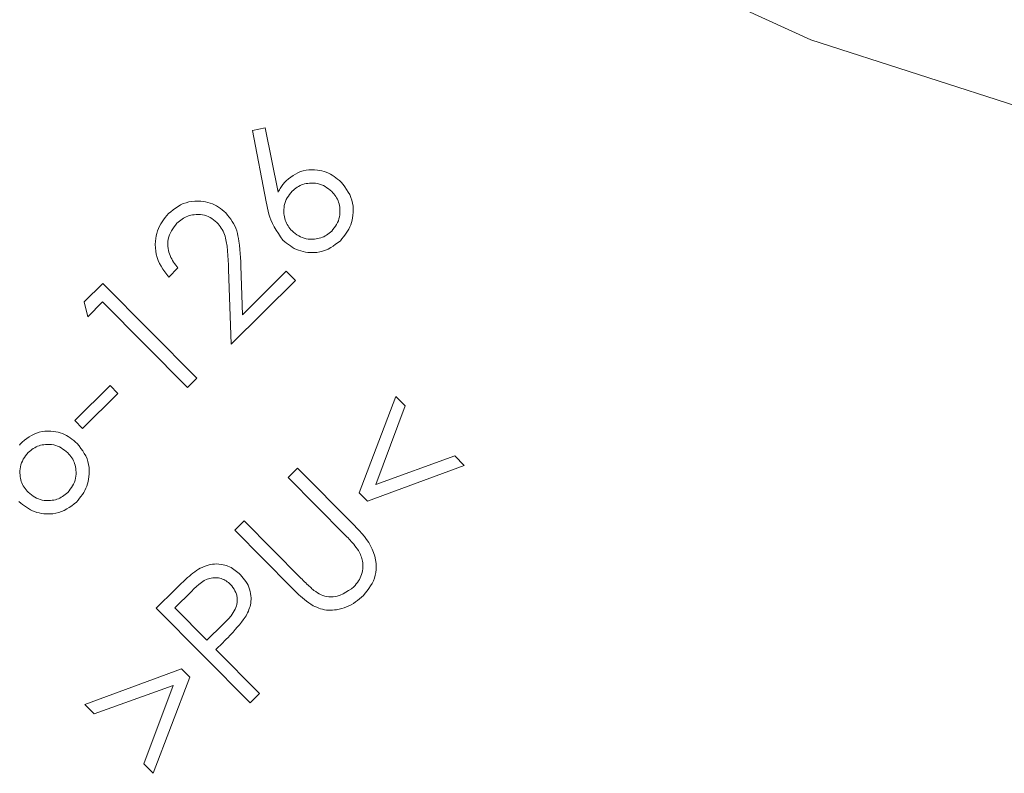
# Model space of a CAD drawing. Extents: x -123 to 597, y -160 to 584.
# Tile 199 of 207: x 25.429 to 26.31, y 232.419 to 233.094. Entities that reach past the tile are written whole.
import ezdxf

# ---------------------------------------------------------------- set-up
doc = ezdxf.new("R2010")
doc.units = 0
doc.layers.get('0').update_dxf_attribs({"lineweight": 35})
doc.layers.add('X_Geometrie', color=3, linetype='Continuous', lineweight=50, true_color=0x00ff00)

# ---------------------------------------------------------------- blocks, each defined once
blk = doc.blocks.new('Blockreferenz-A07ALSPS1N', base_point=(12.1994, 228.74756))
at = {"color": 7, "lineweight": 18}
for p, q in [((25.9141, 233.17851), (26.13635, 233.07554)), ((26.13635, 233.07554), (26.36954, 233.00057)), ((25.63699, 232.99456), (25.64847, 232.99693)), ((25.64935, 232.93069), (25.63699, 232.99456)), ((25.64847, 232.99693), (25.65999, 232.93954)), ((25.6712, 232.95278), (25.6733, 232.95424)), ((25.6733, 232.95424), (25.67546, 232.95558)), ((25.67546, 232.95558), (25.67768, 232.95676)), ((25.67768, 232.95676), (25.67998, 232.95774)), ((25.67998, 232.95774), (25.68239, 232.95849)), ((25.68239, 232.95849), (25.68487, 232.95901)), ((25.68487, 232.95901), (25.68741, 232.95932)), ((25.68741, 232.95932), (25.68999, 232.95943)), ((25.68999, 232.95943), (25.69258, 232.95935)), ((25.69258, 232.95935), (25.69516, 232.9591)), ((25.69516, 232.9591), (25.69717, 232.95878)), ((25.69717, 232.95878), (25.69915, 232.95836)), ((25.69915, 232.95836), (25.7011, 232.95784)), ((25.7011, 232.95784), (25.703, 232.9572)), ((25.703, 232.9572), (25.70485, 232.95644)), ((25.70485, 232.95644), (25.70663, 232.95556)), ((25.70663, 232.95556), (25.70835, 232.95456)), ((25.70835, 232.95456), (25.71, 232.95345)), ((25.71, 232.95345), (25.71161, 232.95226)), ((25.66228, 232.94358), (25.6629, 232.94455)), ((25.6629, 232.94455), (25.66356, 232.9455)), ((25.66356, 232.9455), (25.66411, 232.94622)), ((25.66411, 232.94622), (25.66468, 232.94693)), ((25.66468, 232.94693), (25.66526, 232.94762)), ((25.66526, 232.94762), (25.66586, 232.94831)), ((25.66586, 232.94831), (25.66647, 232.94899)), ((25.66647, 232.94899), (25.66708, 232.94966)), ((25.66708, 232.94966), (25.66913, 232.95124)), ((25.66913, 232.95124), (25.6712, 232.95278)), ((25.67825, 232.94457), (25.67704, 232.94381)), ((25.67951, 232.94525), (25.67825, 232.94457)), ((25.68081, 232.94584), (25.67951, 232.94525)), ((25.68216, 232.94633), (25.68081, 232.94584)), ((25.68355, 232.94673), (25.68216, 232.94633)), ((25.68497, 232.94705), (25.68355, 232.94673)), ((25.68641, 232.94728), (25.68497, 232.94705)), ((25.68787, 232.94745), (25.68641, 232.94728)), ((25.68973, 232.94754), (25.68787, 232.94745)), ((25.6916, 232.94752), (25.68973, 232.94754)), ((25.69345, 232.94737), (25.6916, 232.94752)), ((25.69527, 232.94708), (25.69345, 232.94737)), ((25.69704, 232.94664), (25.69527, 232.94708)), ((25.69876, 232.94604), (25.69704, 232.94664)), ((25.7004, 232.94529), (25.69876, 232.94604)), ((25.70199, 232.9444), (25.7004, 232.94529)), ((25.70352, 232.9434), (25.70199, 232.9444)), ((25.71161, 232.95226), (25.71318, 232.951)), ((25.71318, 232.951), (25.71473, 232.9497)), ((25.71473, 232.9497), (25.71627, 232.94838)), ((25.71627, 232.94838), (25.71797, 232.94622)), ((25.71797, 232.94622), (25.71964, 232.94403)), ((25.65999, 232.93954), (25.66055, 232.94056)), ((25.66055, 232.94056), (25.66111, 232.94158)), ((25.66111, 232.94158), (25.66168, 232.94259)), ((25.66168, 232.94259), (25.66228, 232.94358)), ((25.66909, 232.93582), (25.6681, 232.93428)), ((25.67016, 232.93732), (25.66909, 232.93582)), ((25.67129, 232.9388), (25.67016, 232.93732)), ((25.67245, 232.94026), (25.67129, 232.9388)), ((25.67357, 232.94119), (25.67245, 232.94026)), ((25.67471, 232.9421), (25.67357, 232.94119)), ((25.67586, 232.94298), (25.67471, 232.9421)), ((25.67704, 232.94381), (25.67586, 232.94298)), ((25.70501, 232.94233), (25.70352, 232.9434)), ((25.70648, 232.94119), (25.70501, 232.94233)), ((25.70794, 232.94003), (25.70648, 232.94119)), ((25.70887, 232.93891), (25.70794, 232.94003)), ((25.70979, 232.93778), (25.70887, 232.93891)), ((25.71067, 232.93663), (25.70979, 232.93778)), ((25.7115, 232.93545), (25.71067, 232.93663)), ((25.71964, 232.94403), (25.72122, 232.94181)), ((25.72122, 232.94181), (25.72268, 232.93954)), ((25.72268, 232.93954), (25.72398, 232.93718)), ((25.72398, 232.93718), (25.72507, 232.93474)), ((25.57043, 232.92666), (25.57271, 232.92798)), ((25.57271, 232.92798), (25.57509, 232.92911)), ((25.57509, 232.92911), (25.57756, 232.93)), ((25.57756, 232.93), (25.58013, 232.93067)), ((25.58013, 232.93067), (25.58276, 232.93112)), ((25.58276, 232.93112), (25.58544, 232.93137)), ((25.58544, 232.93137), (25.58814, 232.93142)), ((25.58814, 232.93142), (25.59084, 232.93129)), ((25.59084, 232.93129), (25.59296, 232.93105)), ((25.59296, 232.93105), (25.59505, 232.93071)), ((25.59505, 232.93071), (25.5971, 232.93024)), ((25.5971, 232.93024), (25.59912, 232.92965)), ((25.59912, 232.92965), (25.60107, 232.92892)), ((25.60107, 232.92892), (25.60296, 232.92806)), ((25.60296, 232.92806), (25.60478, 232.92706)), ((25.60478, 232.92706), (25.60653, 232.92595)), ((25.64988, 232.92794), (25.64935, 232.93069)), ((25.65044, 232.92519), (25.64988, 232.92794)), ((25.66546, 232.92755), (25.66518, 232.92573)), ((25.66589, 232.92933), (25.66546, 232.92755)), ((25.66647, 232.93105), (25.66589, 232.92933)), ((25.66721, 232.9327), (25.66647, 232.93105)), ((25.6681, 232.93428), (25.66721, 232.9327)), ((25.71226, 232.93424), (25.7115, 232.93545)), ((25.71294, 232.93299), (25.71226, 232.93424)), ((25.71353, 232.93169), (25.71294, 232.93299)), ((25.71402, 232.93034), (25.71353, 232.93169)), ((25.71443, 232.92896), (25.71402, 232.93034)), ((25.71474, 232.92754), (25.71443, 232.92896)), ((25.71498, 232.9261), (25.71474, 232.92754)), ((25.72507, 232.93474), (25.72592, 232.93219)), ((25.72592, 232.93219), (25.72654, 232.92955)), ((25.72654, 232.92955), (25.72693, 232.92685)), ((25.72693, 232.92685), (25.7271, 232.92412)), ((25.55889, 232.91661), (25.56037, 232.91841)), ((25.56037, 232.91841), (25.56188, 232.92019)), ((25.56188, 232.92019), (25.56397, 232.92191)), ((25.56397, 232.92191), (25.56608, 232.92358)), ((25.56608, 232.92358), (25.56823, 232.92518)), ((25.56823, 232.92518), (25.57043, 232.92666)), ((25.58048, 232.91839), (25.57909, 232.91794)), ((25.58189, 232.91876), (25.58048, 232.91839)), ((25.58333, 232.91905), (25.58189, 232.91876)), ((25.58479, 232.91926), (25.58333, 232.91905)), ((25.58666, 232.91944), (25.58479, 232.91926)), ((25.58854, 232.91949), (25.58666, 232.91944)), ((25.5904, 232.91941), (25.58854, 232.91949)), ((25.59224, 232.91918), (25.5904, 232.91941)), ((25.59404, 232.9188), (25.59224, 232.91918)), ((25.59578, 232.91826), (25.59404, 232.9188)), ((25.59745, 232.91755), (25.59578, 232.91826)), ((25.60653, 232.92595), (25.60824, 232.92474)), ((25.60824, 232.92474), (25.6099, 232.92346)), ((25.6099, 232.92346), (25.61154, 232.92213)), ((25.61154, 232.92213), (25.61317, 232.92077)), ((25.61317, 232.92077), (25.61467, 232.91892)), ((25.61467, 232.91892), (25.61614, 232.91706)), ((25.65105, 232.92247), (25.65044, 232.92519)), ((25.65174, 232.91978), (25.65105, 232.92247)), ((25.65254, 232.91713), (25.65174, 232.91978)), ((25.66504, 232.92388), (25.66502, 232.92201)), ((25.66502, 232.92201), (25.66513, 232.92014)), ((25.66518, 232.92573), (25.66504, 232.92388)), ((25.66513, 232.92014), (25.6653, 232.91868)), ((25.6653, 232.91868), (25.66554, 232.91724)), ((25.71481, 232.91726), (25.7151, 232.91907)), ((25.71515, 232.92465), (25.71498, 232.9261)), ((25.7151, 232.91907), (25.71524, 232.92092)), ((25.71526, 232.92278), (25.71515, 232.92465)), ((25.71524, 232.92092), (25.71526, 232.92278)), ((25.72684, 232.91862), (25.72653, 232.91647)), ((25.72707, 232.92136), (25.72684, 232.91862)), ((25.7271, 232.92412), (25.72707, 232.92136)), ((25.55375, 232.90899), (25.55486, 232.91099)), ((25.55486, 232.91099), (25.55611, 232.91292)), ((25.55611, 232.91292), (25.55746, 232.91479)), ((25.55746, 232.91479), (25.55889, 232.91661)), ((25.56812, 232.91), (25.56683, 232.90834)), ((25.56944, 232.91164), (25.56812, 232.91)), ((25.57055, 232.91259), (25.56944, 232.91164)), ((25.57168, 232.91352), (25.57055, 232.91259)), ((25.57283, 232.91442), (25.57168, 232.91352)), ((25.574, 232.91528), (25.57283, 232.91442)), ((25.57521, 232.91607), (25.574, 232.91528)), ((25.57645, 232.91678), (25.57521, 232.91607)), ((25.57775, 232.91741), (25.57645, 232.91678)), ((25.57909, 232.91794), (25.57775, 232.91741)), ((25.59906, 232.9167), (25.59745, 232.91755)), ((25.60062, 232.91572), (25.59906, 232.9167)), ((25.60214, 232.91467), (25.60062, 232.91572)), ((25.60363, 232.91355), (25.60214, 232.91467)), ((25.60512, 232.9124), (25.60363, 232.91355)), ((25.60615, 232.91114), (25.60512, 232.9124)), ((25.60717, 232.90986), (25.60615, 232.91114)), ((25.60816, 232.90856), (25.60717, 232.90986)), ((25.61614, 232.91706), (25.61755, 232.91517)), ((25.61755, 232.91517), (25.61888, 232.91324)), ((25.61888, 232.91324), (25.62009, 232.91125)), ((25.62009, 232.91125), (25.62117, 232.90919)), ((25.62117, 232.90919), (25.62209, 232.90705)), ((25.65347, 232.91455), (25.65254, 232.91713)), ((25.65487, 232.91137), (25.65347, 232.91455)), ((25.65648, 232.90827), (25.65487, 232.91137)), ((25.66554, 232.91724), (25.66586, 232.91582)), ((25.66586, 232.91582), (25.66626, 232.91443)), ((25.66626, 232.91443), (25.66675, 232.91308)), ((25.66675, 232.91308), (25.66734, 232.91177)), ((25.66734, 232.91177), (25.66802, 232.91052)), ((25.66802, 232.91052), (25.66879, 232.9093)), ((25.66879, 232.9093), (25.66962, 232.90813)), ((25.71118, 232.90901), (25.71217, 232.91054)), ((25.71217, 232.91054), (25.71305, 232.91212)), ((25.71305, 232.91212), (25.7138, 232.91377)), ((25.7138, 232.91377), (25.71438, 232.91548)), ((25.71438, 232.91548), (25.71481, 232.91726)), ((25.72487, 232.91024), (25.72408, 232.90827)), ((25.72555, 232.91228), (25.72487, 232.91024)), ((25.7261, 232.91435), (25.72555, 232.91228)), ((25.72653, 232.91647), (25.7261, 232.91435)), ((25.55081, 232.90027), (25.55133, 232.90254)), ((25.55133, 232.90254), (25.55198, 232.90476)), ((25.55198, 232.90476), (25.55279, 232.90691)), ((25.55279, 232.90691), (25.55375, 232.90899)), ((25.56268, 232.90124), (25.56204, 232.89929)), ((25.5635, 232.90312), (25.56268, 232.90124)), ((25.56449, 232.90491), (25.5635, 232.90312)), ((25.56561, 232.90665), (25.56449, 232.90491)), ((25.56683, 232.90834), (25.56561, 232.90665)), ((25.60909, 232.90723), (25.60816, 232.90856)), ((25.60995, 232.90587), (25.60909, 232.90723)), ((25.61072, 232.90446), (25.60995, 232.90587)), ((25.61139, 232.90299), (25.61072, 232.90446)), ((25.61196, 232.90148), (25.61139, 232.90299)), ((25.61245, 232.89993), (25.61196, 232.90148)), ((25.62209, 232.90705), (25.62285, 232.90483)), ((25.62285, 232.90483), (25.62349, 232.90256)), ((25.62349, 232.90256), (25.62402, 232.90025)), ((25.65827, 232.90526), (25.65648, 232.90827)), ((25.66018, 232.90229), (25.65827, 232.90526)), ((25.66218, 232.89936), (25.66018, 232.90229)), ((25.66962, 232.90813), (25.6705, 232.90697)), ((25.6705, 232.90697), (25.67142, 232.90584)), ((25.67142, 232.90584), (25.67235, 232.90471)), ((25.67235, 232.90471), (25.67381, 232.90356)), ((25.67381, 232.90356), (25.67528, 232.90243)), ((25.67528, 232.90243), (25.67678, 232.90136)), ((25.67678, 232.90136), (25.67832, 232.90038)), ((25.67832, 232.90038), (25.6799, 232.8995)), ((25.70204, 232.90026), (25.70325, 232.90103)), ((25.70325, 232.90103), (25.70442, 232.90186)), ((25.70442, 232.90186), (25.70557, 232.90274)), ((25.70557, 232.90274), (25.70671, 232.90365)), ((25.70671, 232.90365), (25.70783, 232.90458)), ((25.70783, 232.90458), (25.70898, 232.90604)), ((25.70898, 232.90604), (25.71011, 232.90751)), ((25.71011, 232.90751), (25.71118, 232.90901)), ((25.71969, 232.90101), (25.71837, 232.89931)), ((25.72093, 232.90274), (25.71969, 232.90101)), ((25.7221, 232.90452), (25.72093, 232.90274)), ((25.72315, 232.90636), (25.7221, 232.90452)), ((25.72408, 232.90827), (25.72315, 232.90636)), ((25.55003, 232.89266), (25.55017, 232.89564)), ((25.5501, 232.88968), (25.55003, 232.89266)), ((25.55017, 232.89564), (25.55043, 232.89797)), ((25.55043, 232.89797), (25.55081, 232.90027)), ((25.56133, 232.89519), (25.56124, 232.8931)), ((25.56124, 232.8931), (25.56132, 232.89099)), ((25.5616, 232.89727), (25.56133, 232.89519)), ((25.56204, 232.89929), (25.5616, 232.89727)), ((25.61287, 232.89835), (25.61245, 232.89993)), ((25.61323, 232.89676), (25.61287, 232.89835)), ((25.61355, 232.89515), (25.61323, 232.89676)), ((25.61421, 232.89103), (25.61355, 232.89515)), ((25.62402, 232.90025), (25.62446, 232.89792)), ((25.62446, 232.89792), (25.62484, 232.89557)), ((25.62484, 232.89557), (25.62532, 232.89187)), ((25.62532, 232.89187), (25.62571, 232.88818)), ((25.66423, 232.89644), (25.66218, 232.89936)), ((25.66585, 232.8951), (25.66423, 232.89644)), ((25.66749, 232.89377), (25.66585, 232.8951)), ((25.66915, 232.89249), (25.66749, 232.89377)), ((25.67085, 232.89127), (25.66915, 232.89249)), ((25.6799, 232.8995), (25.68155, 232.89875)), ((25.68155, 232.89875), (25.68326, 232.89817)), ((25.68326, 232.89817), (25.68504, 232.89774)), ((25.68504, 232.89774), (25.68686, 232.89746)), ((25.68686, 232.89746), (25.6887, 232.89731)), ((25.6887, 232.89731), (25.69057, 232.8973)), ((25.69057, 232.8973), (25.69243, 232.8974)), ((25.69243, 232.8974), (25.69389, 232.89756)), ((25.69389, 232.89756), (25.69533, 232.8978)), ((25.69533, 232.8978), (25.69675, 232.89811)), ((25.69675, 232.89811), (25.69813, 232.89851)), ((25.69813, 232.89851), (25.69948, 232.899)), ((25.69948, 232.899), (25.70078, 232.89958)), ((25.70078, 232.89958), (25.70204, 232.90026)), ((25.71136, 232.89273), (25.70917, 232.89119)), ((25.71351, 232.89434), (25.71136, 232.89273)), ((25.71564, 232.89599), (25.71351, 232.89434)), ((25.71702, 232.89764), (25.71564, 232.89599)), ((25.71837, 232.89931), (25.71702, 232.89764)), ((25.55039, 232.88673), (25.5501, 232.88968)), ((25.55089, 232.88383), (25.55039, 232.88673)), ((25.55163, 232.88099), (25.55089, 232.88383)), ((25.56132, 232.89099), (25.56156, 232.88891)), ((25.56156, 232.88891), (25.56186, 232.88728)), ((25.56186, 232.88728), (25.56226, 232.88569)), ((25.56226, 232.88569), (25.56274, 232.88412)), ((25.56274, 232.88412), (25.56331, 232.88259)), ((25.61469, 232.88691), (25.61421, 232.89103)), ((25.61502, 232.88279), (25.61469, 232.88691)), ((25.61524, 232.87866), (25.61502, 232.88279)), ((25.62571, 232.88818), (25.62601, 232.88448)), ((25.62601, 232.88448), (25.62625, 232.8808)), ((25.67259, 232.89014), (25.67085, 232.89127)), ((25.6744, 232.88911), (25.67259, 232.89014)), ((25.67628, 232.88821), (25.6744, 232.88911)), ((25.67822, 232.88743), (25.67628, 232.88821)), ((25.68021, 232.88678), (25.67822, 232.88743)), ((25.68225, 232.88625), (25.68021, 232.88678)), ((25.68433, 232.88585), (25.68225, 232.88625)), ((25.68643, 232.88556), (25.68433, 232.88585)), ((25.68912, 232.88536), (25.68643, 232.88556)), ((25.69182, 232.88536), (25.68912, 232.88536)), ((25.6945, 232.88556), (25.69182, 232.88536)), ((25.69714, 232.88597), (25.6945, 232.88556)), ((25.69972, 232.88659), (25.69714, 232.88597)), ((25.70222, 232.88744), (25.69972, 232.88659)), ((25.70462, 232.88851), (25.70222, 232.88744)), ((25.70693, 232.88978), (25.70462, 232.88851)), ((25.70917, 232.89119), (25.70693, 232.88978)), ((25.5526, 232.87825), (25.55163, 232.88099)), ((25.55382, 232.87561), (25.5526, 232.87825)), ((25.55523, 232.87307), (25.55382, 232.87561)), ((25.56331, 232.88259), (25.56397, 232.88109)), ((25.56397, 232.88109), (25.5647, 232.87964)), ((25.5647, 232.87964), (25.56551, 232.87822)), ((25.56551, 232.87822), (25.56638, 232.87685)), ((25.56638, 232.87685), (25.5673, 232.8755)), ((25.5673, 232.8755), (25.56827, 232.87417)), ((25.56827, 232.87417), (25.56926, 232.87286)), ((25.6154, 232.87452), (25.61524, 232.87866)), ((25.61551, 232.87039), (25.6154, 232.87452)), ((25.62625, 232.8808), (25.62646, 232.87711)), ((25.62646, 232.87711), (25.62664, 232.87342)), ((25.55682, 232.8706), (25.55523, 232.87307)), ((25.55852, 232.8682), (25.55682, 232.8706)), ((25.56031, 232.86583), (25.55852, 232.8682)), ((25.56213, 232.86348), (25.56031, 232.86583)), ((25.57026, 232.87156), (25.56213, 232.86348)), ((25.56926, 232.87286), (25.57026, 232.87156)), ((25.61781, 232.80331), (25.61551, 232.87039)), ((25.62664, 232.87342), (25.62814, 232.82977)), ((25.62814, 232.82977), (25.66725, 232.86858)), ((25.66725, 232.86858), (25.67537, 232.86039)), ((25.48648, 232.84125), (25.50314, 232.85778)), ((25.50314, 232.85778), (25.5872, 232.77303)), ((25.67537, 232.86039), (25.61781, 232.80331)), ((25.48964, 232.82793), (25.48648, 232.84125)), ((25.50295, 232.84114), (25.48964, 232.82793)), ((25.57877, 232.76469), (25.50295, 232.84114)), ((25.5872, 232.77303), (25.57877, 232.76469)), ((25.47801, 232.73499), (25.5097, 232.76642)), ((25.5097, 232.76642), (25.51665, 232.75939)), ((25.51665, 232.75939), (25.48496, 232.72796)), ((25.7325, 232.67049), (25.7651, 232.75664)), ((25.7651, 232.75664), (25.7735, 232.74819)), ((25.7735, 232.74819), (25.74744, 232.67776)), ((25.48496, 232.72796), (25.47801, 232.73499)), ((25.44385, 232.72392), (25.44626, 232.72467)), ((25.44626, 232.72467), (25.44874, 232.72519)), ((25.44874, 232.72519), (25.45128, 232.7255)), ((25.45128, 232.7255), (25.45386, 232.72561)), ((25.45386, 232.72561), (25.45645, 232.72553)), ((25.45645, 232.72553), (25.45903, 232.72528)), ((25.45903, 232.72528), (25.46104, 232.72496)), ((25.46104, 232.72496), (25.46302, 232.72455)), ((25.46302, 232.72455), (25.46497, 232.72402)), ((25.43034, 232.71517), (25.43096, 232.71585)), ((25.43096, 232.71585), (25.43301, 232.71742)), ((25.43301, 232.71742), (25.43507, 232.71896)), ((25.43507, 232.71896), (25.43717, 232.72042)), ((25.43717, 232.72042), (25.43933, 232.72176)), ((25.43933, 232.72176), (25.44155, 232.72294)), ((25.44155, 232.72294), (25.44385, 232.72392)), ((25.46497, 232.72402), (25.46687, 232.72338)), ((25.46687, 232.72338), (25.46872, 232.72262)), ((25.46872, 232.72262), (25.4705, 232.72174)), ((25.4705, 232.72174), (25.47222, 232.72074)), ((25.47222, 232.72074), (25.47387, 232.71963)), ((25.47387, 232.71963), (25.47548, 232.71844)), ((25.47548, 232.71844), (25.47705, 232.71718)), ((25.47705, 232.71718), (25.4786, 232.71588)), ((25.4786, 232.71588), (25.48014, 232.71456)), ((25.42855, 232.71311), (25.42913, 232.7138)), ((25.42913, 232.7138), (25.42973, 232.71449)), ((25.42973, 232.71449), (25.43034, 232.71517)), ((25.43745, 232.70737), (25.43632, 232.70644)), ((25.43858, 232.70828), (25.43745, 232.70737)), ((25.43973, 232.70916), (25.43858, 232.70828)), ((25.44091, 232.70999), (25.43973, 232.70916)), ((25.44212, 232.71075), (25.44091, 232.70999)), ((25.44338, 232.71143), (25.44212, 232.71075)), ((25.44468, 232.71202), (25.44338, 232.71143)), ((25.44603, 232.71251), (25.44468, 232.71202)), ((25.44742, 232.71291), (25.44603, 232.71251)), ((25.44884, 232.71323), (25.44742, 232.71291)), ((25.45028, 232.71346), (25.44884, 232.71323)), ((25.45174, 232.71363), (25.45028, 232.71346)), ((25.45361, 232.71372), (25.45174, 232.71363)), ((25.45547, 232.7137), (25.45361, 232.71372)), ((25.45732, 232.71355), (25.45547, 232.7137)), ((25.45914, 232.71326), (25.45732, 232.71355)), ((25.46092, 232.71282), (25.45914, 232.71326)), ((25.46263, 232.71222), (25.46092, 232.71282)), ((25.46428, 232.71147), (25.46263, 232.71222)), ((25.46586, 232.71058), (25.46428, 232.71147)), ((25.46739, 232.70958), (25.46586, 232.71058)), ((25.46889, 232.70851), (25.46739, 232.70958)), ((25.47036, 232.70737), (25.46889, 232.70851)), ((25.47181, 232.70621), (25.47036, 232.70737)), ((25.48014, 232.71456), (25.48184, 232.7124)), ((25.48184, 232.7124), (25.48351, 232.71021)), ((25.48351, 232.71021), (25.48509, 232.70799)), ((25.48509, 232.70799), (25.48655, 232.70572)), ((25.43109, 232.69888), (25.43034, 232.69723)), ((25.43197, 232.70046), (25.43109, 232.69888)), ((25.43296, 232.702), (25.43197, 232.70046)), ((25.43403, 232.7035), (25.43296, 232.702)), ((25.43516, 232.70498), (25.43403, 232.7035)), ((25.43632, 232.70644), (25.43516, 232.70498)), ((25.47274, 232.70509), (25.47181, 232.70621)), ((25.47366, 232.70396), (25.47274, 232.70509)), ((25.47454, 232.70281), (25.47366, 232.70396)), ((25.47537, 232.70163), (25.47454, 232.70281)), ((25.47613, 232.70042), (25.47537, 232.70163)), ((25.47681, 232.69917), (25.47613, 232.70042)), ((25.4774, 232.69787), (25.47681, 232.69917)), ((25.47789, 232.69652), (25.4774, 232.69787)), ((25.48655, 232.70572), (25.48785, 232.70336)), ((25.48785, 232.70336), (25.48894, 232.70092)), ((25.48894, 232.70092), (25.48979, 232.69837)), ((25.48979, 232.69837), (25.49041, 232.69573)), ((25.74744, 232.67776), (25.8179, 232.7034)), ((25.8179, 232.7034), (25.82625, 232.695)), ((25.42891, 232.69006), (25.42889, 232.68819)), ((25.42905, 232.69191), (25.42891, 232.69006)), ((25.42933, 232.69373), (25.42905, 232.69191)), ((25.42976, 232.69551), (25.42933, 232.69373)), ((25.43034, 232.69723), (25.42976, 232.69551)), ((25.4783, 232.69514), (25.47789, 232.69652)), ((25.47862, 232.69372), (25.4783, 232.69514)), ((25.47886, 232.69228), (25.47862, 232.69372)), ((25.47902, 232.69083), (25.47886, 232.69228)), ((25.47913, 232.68897), (25.47902, 232.69083)), ((25.47911, 232.6871), (25.47913, 232.68897)), ((25.49041, 232.69573), (25.4908, 232.69304)), ((25.4908, 232.69304), (25.49097, 232.6903)), ((25.49097, 232.6903), (25.49094, 232.68754)), ((25.6688, 232.6841), (25.67727, 232.69252)), ((25.67727, 232.69252), (25.72801, 232.64136)), ((25.82625, 232.695), (25.73993, 232.663)), ((25.42889, 232.68819), (25.429, 232.68632)), ((25.429, 232.68632), (25.42917, 232.68486)), ((25.42917, 232.68486), (25.42941, 232.68342)), ((25.42941, 232.68342), (25.42973, 232.682)), ((25.42973, 232.682), (25.43013, 232.68061)), ((25.43013, 232.68061), (25.43062, 232.67926)), ((25.47767, 232.67995), (25.47826, 232.68166)), ((25.47826, 232.68166), (25.47869, 232.68344)), ((25.47869, 232.68344), (25.47897, 232.68525)), ((25.47897, 232.68525), (25.47911, 232.6871)), ((25.48997, 232.68053), (25.48942, 232.67846)), ((25.4904, 232.68265), (25.48997, 232.68053)), ((25.49072, 232.6848), (25.4904, 232.68265)), ((25.49094, 232.68754), (25.49072, 232.6848)), ((25.71953, 232.63295), (25.6688, 232.6841)), ((25.43062, 232.67926), (25.43121, 232.67795)), ((25.43121, 232.67795), (25.43189, 232.6767)), ((25.43189, 232.6767), (25.43266, 232.67548)), ((25.43266, 232.67548), (25.43349, 232.67431)), ((25.43349, 232.67431), (25.43437, 232.67315)), ((25.43437, 232.67315), (25.43529, 232.67202)), ((25.43529, 232.67202), (25.43622, 232.67089)), ((25.4717, 232.67076), (25.47285, 232.67222)), ((25.47285, 232.67222), (25.47398, 232.67369)), ((25.47398, 232.67369), (25.47505, 232.67519)), ((25.47505, 232.67519), (25.47604, 232.67672)), ((25.47604, 232.67672), (25.47692, 232.6783)), ((25.47692, 232.6783), (25.47767, 232.67995)), ((25.48702, 232.67254), (25.48597, 232.6707)), ((25.48795, 232.67445), (25.48702, 232.67254)), ((25.48875, 232.67642), (25.48795, 232.67445)), ((25.48942, 232.67846), (25.48875, 232.67642)), ((25.42972, 232.66128), (25.4281, 232.66263)), ((25.43622, 232.67089), (25.43768, 232.66974)), ((25.43768, 232.66974), (25.43916, 232.66861)), ((25.43916, 232.66861), (25.44065, 232.66754)), ((25.44065, 232.66754), (25.44219, 232.66656)), ((25.44219, 232.66656), (25.44377, 232.66568)), ((25.44377, 232.66568), (25.44542, 232.66493)), ((25.44542, 232.66493), (25.44713, 232.66435)), ((25.44713, 232.66435), (25.44891, 232.66392)), ((25.44891, 232.66392), (25.45073, 232.66364)), ((25.45073, 232.66364), (25.45258, 232.66349)), ((25.45258, 232.66349), (25.45444, 232.66348)), ((25.45444, 232.66348), (25.4563, 232.66358)), ((25.4563, 232.66358), (25.45776, 232.66374)), ((25.45776, 232.66374), (25.4592, 232.66398)), ((25.4592, 232.66398), (25.46062, 232.66429)), ((25.46062, 232.66429), (25.462, 232.66469)), ((25.462, 232.66469), (25.46335, 232.66518)), ((25.46335, 232.66518), (25.46466, 232.66576)), ((25.46466, 232.66576), (25.46591, 232.66644)), ((25.46591, 232.66644), (25.46712, 232.66721)), ((25.46712, 232.66721), (25.4683, 232.66804)), ((25.4683, 232.66804), (25.46945, 232.66892)), ((25.46945, 232.66892), (25.47058, 232.66983)), ((25.47058, 232.66983), (25.4717, 232.67076)), ((25.48089, 232.66382), (25.47951, 232.66217)), ((25.48225, 232.66549), (25.48089, 232.66382)), ((25.48356, 232.66719), (25.48225, 232.66549)), ((25.48481, 232.66892), (25.48356, 232.66719)), ((25.48597, 232.6707), (25.48481, 232.66892)), ((25.73993, 232.663), (25.7325, 232.67049)), ((25.43136, 232.65995), (25.42972, 232.66128)), ((25.43302, 232.65867), (25.43136, 232.65995)), ((25.43472, 232.65745), (25.43302, 232.65867)), ((25.43646, 232.65632), (25.43472, 232.65745)), ((25.43827, 232.65529), (25.43646, 232.65632)), ((25.44015, 232.65439), (25.43827, 232.65529)), ((25.44209, 232.65361), (25.44015, 232.65439)), ((25.46849, 232.65469), (25.46609, 232.65362)), ((25.4708, 232.65596), (25.46849, 232.65469)), ((25.47304, 232.65737), (25.4708, 232.65596)), ((25.47523, 232.65891), (25.47304, 232.65737)), ((25.47738, 232.66052), (25.47523, 232.65891)), ((25.47951, 232.66217), (25.47738, 232.66052)), ((25.44408, 232.65296), (25.44209, 232.65361)), ((25.44612, 232.65243), (25.44408, 232.65296)), ((25.4482, 232.65203), (25.44612, 232.65243)), ((25.4503, 232.65174), (25.4482, 232.65203)), ((25.45299, 232.65154), (25.4503, 232.65174)), ((25.45569, 232.65154), (25.45299, 232.65154)), ((25.45837, 232.65174), (25.45569, 232.65154)), ((25.46101, 232.65215), (25.45837, 232.65174)), ((25.46359, 232.65277), (25.46101, 232.65215)), ((25.46609, 232.65362), (25.46359, 232.65277)), ((25.62116, 232.63686), (25.62962, 232.64524)), ((25.62962, 232.64524), (25.68036, 232.59408)), ((25.6719, 232.5857), (25.62116, 232.63686)), ((25.72801, 232.64136), (25.73035, 232.63893)), ((25.73035, 232.63893), (25.73266, 232.63647)), ((25.73266, 232.63647), (25.7349, 232.63397)), ((25.72051, 232.63197), (25.71953, 232.63295)), ((25.72147, 232.63099), (25.72051, 232.63197)), ((25.72244, 232.63001), (25.72147, 232.63099)), ((25.72339, 232.62902), (25.72244, 232.63001)), ((25.72433, 232.62802), (25.72339, 232.62902)), ((25.72525, 232.627), (25.72433, 232.62802)), ((25.7349, 232.63397), (25.73706, 232.6314)), ((25.73706, 232.6314), (25.73909, 232.62874)), ((25.73909, 232.62874), (25.74097, 232.62596)), ((25.7264, 232.62569), (25.72525, 232.627)), ((25.72752, 232.62435), (25.7264, 232.62569)), ((25.72862, 232.62299), (25.72752, 232.62435)), ((25.7297, 232.62162), (25.72862, 232.62299)), ((25.73078, 232.62023), (25.7297, 232.62162)), ((25.73184, 232.61885), (25.73078, 232.62023)), ((25.73242, 232.61768), (25.73184, 232.61885)), ((25.74097, 232.62596), (25.74265, 232.62308)), ((25.74265, 232.62308), (25.74413, 232.62008)), ((25.74413, 232.62008), (25.74538, 232.61697)), ((25.73297, 232.6165), (25.73242, 232.61768)), ((25.73351, 232.61532), (25.73297, 232.6165)), ((25.73401, 232.61412), (25.73351, 232.61532)), ((25.73446, 232.61291), (25.73401, 232.61412)), ((25.73485, 232.61168), (25.73446, 232.61291)), ((25.73516, 232.61043), (25.73485, 232.61168)), ((25.73541, 232.60916), (25.73516, 232.61043)), ((25.74538, 232.61697), (25.74638, 232.61378)), ((25.74638, 232.61378), (25.74711, 232.61051)), ((25.74711, 232.61051), (25.74754, 232.60719)), ((25.58532, 232.59969), (25.58694, 232.60091)), ((25.58694, 232.60091), (25.58857, 232.60213)), ((25.58857, 232.60213), (25.59031, 232.60295)), ((25.59031, 232.60295), (25.59207, 232.60375)), ((25.59207, 232.60375), (25.59383, 232.60449)), ((25.59383, 232.60449), (25.59562, 232.60517)), ((25.59562, 232.60517), (25.59743, 232.60575)), ((25.59743, 232.60575), (25.59927, 232.60621)), ((25.59927, 232.60621), (25.60115, 232.60653)), ((25.60115, 232.60653), (25.60306, 232.6067)), ((25.60306, 232.6067), (25.60498, 232.60675)), ((25.60498, 232.60675), (25.60691, 232.60665)), ((25.60691, 232.60665), (25.60882, 232.60643)), ((25.60882, 232.60643), (25.61072, 232.60608)), ((25.61072, 232.60608), (25.6122, 232.60572)), ((25.6122, 232.60572), (25.61365, 232.60528)), ((25.61365, 232.60528), (25.61507, 232.60477)), ((25.61507, 232.60477), (25.61646, 232.60418)), ((25.61646, 232.60418), (25.61781, 232.60351)), ((25.61781, 232.60351), (25.61911, 232.60277)), ((25.61911, 232.60277), (25.62037, 232.60195)), ((25.62037, 232.60195), (25.62158, 232.60107)), ((25.62158, 232.60107), (25.62276, 232.60014)), ((25.73537, 232.60066), (25.73559, 232.60231)), ((25.73559, 232.60788), (25.73541, 232.60916)), ((25.73569, 232.60658), (25.73559, 232.60788)), ((25.73559, 232.60231), (25.73571, 232.60397)), ((25.73573, 232.60528), (25.73569, 232.60658)), ((25.73571, 232.60397), (25.73573, 232.60528)), ((25.74756, 232.60187), (25.74726, 232.59923)), ((25.74754, 232.60719), (25.74765, 232.60453)), ((25.74765, 232.60453), (25.74756, 232.60187)), ((25.57513, 232.5912), (25.57703, 232.59294)), ((25.57703, 232.59294), (25.57898, 232.59464)), ((25.57898, 232.59464), (25.58053, 232.59594)), ((25.58053, 232.59594), (25.58211, 232.59721)), ((25.58211, 232.59721), (25.58371, 232.59846)), ((25.58371, 232.59846), (25.58532, 232.59969)), ((25.59651, 232.59312), (25.59386, 232.59188)), ((25.59768, 232.59353), (25.59651, 232.59312)), ((25.59889, 232.59387), (25.59768, 232.59353)), ((25.60012, 232.59414), (25.59889, 232.59387)), ((25.60137, 232.59433), (25.60012, 232.59414)), ((25.60264, 232.59444), (25.60137, 232.59433)), ((25.60391, 232.59446), (25.60264, 232.59444)), ((25.60517, 232.5944), (25.60391, 232.59446)), ((25.60644, 232.59425), (25.60517, 232.5944)), ((25.60768, 232.59401), (25.60644, 232.59425)), ((25.6089, 232.59368), (25.60768, 232.59401)), ((25.61009, 232.59327), (25.6089, 232.59368)), ((25.61124, 232.59277), (25.61009, 232.59327)), ((25.61235, 232.59219), (25.61124, 232.59277)), ((25.61341, 232.59153), (25.61235, 232.59219)), ((25.62276, 232.60014), (25.62391, 232.59917)), ((25.62391, 232.59917), (25.62505, 232.59817)), ((25.62505, 232.59817), (25.62618, 232.59716)), ((25.62618, 232.59716), (25.62746, 232.59567)), ((25.62746, 232.59567), (25.62871, 232.59416)), ((25.62871, 232.59416), (25.62991, 232.59263)), ((25.62991, 232.59263), (25.63105, 232.59105)), ((25.68036, 232.59408), (25.68141, 232.59302)), ((25.68141, 232.59302), (25.68246, 232.59196)), ((25.73179, 232.59155), (25.73264, 232.59294)), ((25.73264, 232.59294), (25.7334, 232.59439)), ((25.7334, 232.59439), (25.73406, 232.59589)), ((25.73406, 232.59589), (25.7346, 232.59744)), ((25.7346, 232.59744), (25.73504, 232.59904)), ((25.73504, 232.59904), (25.73537, 232.60066)), ((25.74604, 232.5941), (25.7451, 232.59165)), ((25.74675, 232.59663), (25.74604, 232.5941)), ((25.74726, 232.59923), (25.74675, 232.59663)), ((25.55085, 232.56723), (25.56773, 232.58397)), ((25.56773, 232.58397), (25.56956, 232.5858)), ((25.56956, 232.5858), (25.5714, 232.58762)), ((25.5714, 232.58762), (25.57325, 232.58943)), ((25.57325, 232.58943), (25.57513, 232.5912)), ((25.58462, 232.58442), (25.58248, 232.58224)), ((25.5868, 232.58654), (25.58462, 232.58442)), ((25.58904, 232.58853), (25.5868, 232.58654)), ((25.59138, 232.59033), (25.58904, 232.58853)), ((25.59386, 232.59188), (25.59138, 232.59033)), ((25.61444, 232.59082), (25.61341, 232.59153)), ((25.61545, 232.59006), (25.61444, 232.59082)), ((25.61644, 232.58927), (25.61545, 232.59006)), ((25.61743, 232.58848), (25.61644, 232.58927)), ((25.61848, 232.58707), (25.61743, 232.58848)), ((25.6195, 232.58565), (25.61848, 232.58707)), ((25.62046, 232.58421), (25.6195, 232.58565)), ((25.62133, 232.58273), (25.62046, 232.58421)), ((25.63105, 232.59105), (25.63209, 232.58943)), ((25.63209, 232.58943), (25.63301, 232.58773)), ((25.63301, 232.58773), (25.6338, 232.58597)), ((25.6338, 232.58597), (25.63444, 232.58414)), ((25.63444, 232.58414), (25.63495, 232.58226)), ((25.67321, 232.58438), (25.6719, 232.5857)), ((25.67452, 232.58306), (25.67321, 232.58438)), ((25.68246, 232.59196), (25.68352, 232.5909)), ((25.68352, 232.5909), (25.68458, 232.58985)), ((25.68458, 232.58985), (25.68566, 232.58881)), ((25.68566, 232.58881), (25.68674, 232.58778)), ((25.68674, 232.58778), (25.6876, 232.58699)), ((25.6876, 232.58699), (25.68847, 232.5862)), ((25.68847, 232.5862), (25.68934, 232.58541)), ((25.68934, 232.58541), (25.69022, 232.58464)), ((25.69022, 232.58464), (25.6911, 232.58386)), ((25.6911, 232.58386), (25.69198, 232.58308)), ((25.72301, 232.58296), (25.72542, 232.58459)), ((25.72542, 232.58459), (25.7278, 232.58627)), ((25.7278, 232.58627), (25.72884, 232.58757)), ((25.72884, 232.58757), (25.72987, 232.58887)), ((25.72987, 232.58887), (25.73085, 232.59019)), ((25.73085, 232.59019), (25.73179, 232.59155)), ((25.74117, 232.5849), (25.73959, 232.58278)), ((25.74263, 232.58707), (25.74117, 232.5849)), ((25.74396, 232.58931), (25.74263, 232.58707)), ((25.7451, 232.59165), (25.74396, 232.58931)), ((25.58248, 232.58224), (25.56751, 232.5674)), ((25.62207, 232.5812), (25.62133, 232.58273)), ((25.62266, 232.57961), (25.62207, 232.5812)), ((25.6229, 232.57878), (25.62266, 232.57961)), ((25.62308, 232.57794), (25.6229, 232.57878)), ((25.62322, 232.57708), (25.62308, 232.57794)), ((25.62332, 232.57622), (25.62322, 232.57708)), ((25.62337, 232.57535), (25.62332, 232.57622)), ((25.62336, 232.5736), (25.62339, 232.57447)), ((25.62339, 232.57447), (25.62337, 232.57535)), ((25.63495, 232.58226), (25.63533, 232.58034)), ((25.63533, 232.58034), (25.63557, 232.5784)), ((25.63557, 232.5784), (25.63567, 232.57644)), ((25.63566, 232.5749), (25.63557, 232.57336)), ((25.63567, 232.57644), (25.63566, 232.5749)), ((25.67584, 232.58176), (25.67452, 232.58306)), ((25.67718, 232.58047), (25.67584, 232.58176)), ((25.67854, 232.57921), (25.67718, 232.58047)), ((25.67993, 232.57797), (25.67854, 232.57921)), ((25.68173, 232.57645), (25.67993, 232.57797)), ((25.68357, 232.57498), (25.68173, 232.57645)), ((25.68544, 232.57354), (25.68357, 232.57498)), ((25.69198, 232.58308), (25.69354, 232.58205)), ((25.69354, 232.58205), (25.69511, 232.58106)), ((25.69511, 232.58106), (25.69671, 232.58012)), ((25.69671, 232.58012), (25.69833, 232.57927)), ((25.69833, 232.57927), (25.7, 232.57855)), ((25.7, 232.57855), (25.70173, 232.57798)), ((25.70173, 232.57798), (25.70351, 232.57759)), ((25.70351, 232.57759), (25.70534, 232.57737)), ((25.70534, 232.57737), (25.70719, 232.57731)), ((25.70719, 232.57731), (25.70904, 232.57742)), ((25.70904, 232.57742), (25.71088, 232.57767)), ((25.71088, 232.57767), (25.71269, 232.57806)), ((25.71269, 232.57806), (25.71542, 232.57894)), ((25.71542, 232.57894), (25.71803, 232.58008)), ((25.71803, 232.58008), (25.72056, 232.58144)), ((25.72056, 232.58144), (25.72301, 232.58296)), ((25.73274, 232.57563), (25.73095, 232.57418)), ((25.7345, 232.57713), (25.73274, 232.57563)), ((25.73625, 232.57864), (25.7345, 232.57713)), ((25.73794, 232.5807), (25.73625, 232.57864)), ((25.73959, 232.58278), (25.73794, 232.5807)), ((25.6349, 232.48248), (25.55085, 232.56723)), ((25.56751, 232.5674), (25.59605, 232.5386)), ((25.61983, 232.56322), (25.62146, 232.56618)), ((25.62146, 232.56618), (25.62211, 232.56773)), ((25.62211, 232.56773), (25.62264, 232.56934)), ((25.62264, 232.56934), (25.62275, 232.56975)), ((25.62275, 232.56975), (25.62286, 232.57017)), ((25.62286, 232.57017), (25.62304, 232.57101)), ((25.62304, 232.57101), (25.62318, 232.57187)), ((25.62318, 232.57187), (25.62329, 232.57273)), ((25.62329, 232.57273), (25.62336, 232.5736)), ((25.63386, 232.56595), (25.63328, 232.56454)), ((25.63437, 232.56738), (25.63386, 232.56595)), ((25.63479, 232.56885), (25.63437, 232.56738)), ((25.63514, 232.57033), (25.63479, 232.56885)), ((25.6354, 232.57184), (25.63514, 232.57033)), ((25.63557, 232.57336), (25.6354, 232.57184)), ((25.68734, 232.57214), (25.68544, 232.57354)), ((25.68925, 232.57075), (25.68734, 232.57214)), ((25.69117, 232.56937), (25.68925, 232.57075)), ((25.69285, 232.56866), (25.69117, 232.56937)), ((25.69454, 232.56797), (25.69285, 232.56866)), ((25.69623, 232.56732), (25.69454, 232.56797)), ((25.69794, 232.56674), (25.69623, 232.56732)), ((25.69966, 232.56624), (25.69794, 232.56674)), ((25.70141, 232.56585), (25.69966, 232.56624)), ((25.70319, 232.56558), (25.70141, 232.56585)), ((25.71043, 232.56561), (25.70861, 232.56546)), ((25.71224, 232.56585), (25.71043, 232.56561)), ((25.71453, 232.56628), (25.71224, 232.56585)), ((25.71678, 232.56683), (25.71453, 232.56628)), ((25.71899, 232.5675), (25.71678, 232.56683)), ((25.72115, 232.56831), (25.71899, 232.5675)), ((25.72325, 232.56924), (25.72115, 232.56831)), ((25.72527, 232.5703), (25.72325, 232.56924)), ((25.72723, 232.57149), (25.72527, 232.5703)), ((25.72911, 232.57279), (25.72723, 232.57149)), ((25.73095, 232.57418), (25.72911, 232.57279)), ((25.61312, 232.55517), (25.61556, 232.55776)), ((25.61556, 232.55776), (25.61783, 232.56043)), ((25.61783, 232.56043), (25.61983, 232.56322)), ((25.62877, 232.55683), (25.62701, 232.5546)), ((25.63053, 232.55906), (25.62877, 232.55683)), ((25.63125, 232.56042), (25.63053, 232.55906)), ((25.63196, 232.56178), (25.63125, 232.56042)), ((25.63264, 232.56315), (25.63196, 232.56178)), ((25.63328, 232.56454), (25.63264, 232.56315)), ((25.70499, 232.56543), (25.70319, 232.56558)), ((25.7068, 232.56539), (25.70499, 232.56543)), ((25.70861, 232.56546), (25.7068, 232.56539)), ((25.59605, 232.5386), (25.61058, 232.55263)), ((25.61058, 232.55263), (25.61312, 232.55517)), ((25.62158, 232.54803), (25.6197, 232.5459)), ((25.62342, 232.55019), (25.62158, 232.54803)), ((25.62523, 232.55238), (25.62342, 232.55019)), ((25.62701, 232.5546), (25.62523, 232.55238)), ((25.61351, 232.53946), (25.61192, 232.53788)), ((25.61508, 232.54104), (25.61351, 232.53946)), ((25.61664, 232.54264), (25.61508, 232.54104)), ((25.61818, 232.54426), (25.61664, 232.54264)), ((25.6197, 232.5459), (25.61818, 232.54426)), ((25.61033, 232.53631), (25.60428, 232.53031)), ((25.61192, 232.53788), (25.61033, 232.53631)), ((25.60428, 232.53031), (25.64338, 232.49089)), ((25.48695, 232.48112), (25.57337, 232.51301)), ((25.57337, 232.51301), (25.5808, 232.50552)), ((25.5808, 232.50552), (25.54811, 232.41948)), ((25.56597, 232.49812), (25.49536, 232.47267)), ((25.53975, 232.42788), (25.56597, 232.49812)), ((25.64338, 232.49089), (25.6349, 232.48248)), ((25.49536, 232.47267), (25.48695, 232.48112)), ((25.54811, 232.41948), (25.53975, 232.42788))]:
    blk.add_line(p, q, dxfattribs=at)

msp = doc.modelspace()

# ---------------------------------------------------------------- block references
at = {"layer": 'X_Geometrie', "ltscale": 0.5}
msp.add_blockref('Blockreferenz-A07ALSPS1N', (12.1994, 228.74756), dxfattribs=at)

doc.saveas('drawing.dxf')
